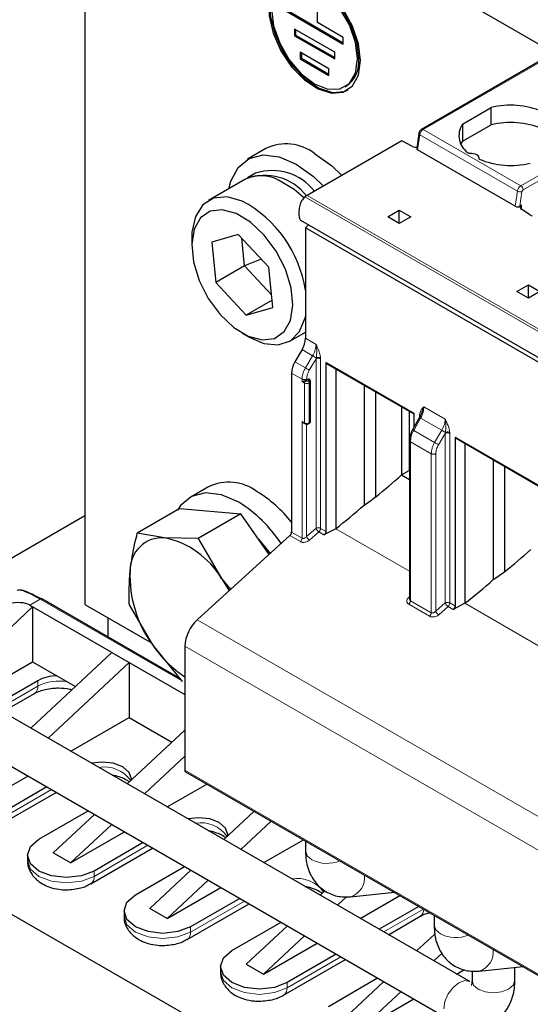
# Model space of a CAD drawing. Header units: millimetres. Extents: x 5 to 418, y 2 to 292.
# Tile 29 of 51: x 222 to 234, y 117 to 141. Entities that reach past the tile are written whole.
import ezdxf

# ---------------------------------------------------------------- set-up
doc = ezdxf.new("R2010")
doc.units = ezdxf.units.MM

msp = doc.modelspace()

# ---------------------------------------------------------------- linework, layer by layer
at = {"color": 7, "linetype": 'Continuous', "lineweight": 25}
for p, q in [((226.0914, 145.6806), (234.5767, 140.7821)), ((223.263, 144.0472), (223.263, 127.0632)), ((228.9905, 141.394), (228.9905, 142.0473)), ((228.2127, 141.6797), (229.6269, 140.8633)), ((228.241, 141.6961), (229.6269, 140.896)), ((229.6269, 141.0266), (228.9905, 141.394)), ((229.4148, 140.6592), (228.4248, 141.2307)), ((228.4248, 141.2307), (228.4248, 141.0674)), ((228.4531, 141.2143), (228.4531, 141.0837)), ((228.4531, 141.0837), (228.4248, 141.0674)), ((228.4248, 141.0674), (229.4148, 140.4959)), ((228.4531, 141.0837), (229.4148, 140.5285)), ((229.6269, 140.8633), (229.6269, 141.0266)), ((235.3779, 140.9698), (231.5544, 138.7625)), ((229.2734, 140.2509), (228.5663, 140.6591)), ((228.5663, 140.6591), (228.5663, 140.4958)), ((228.5945, 140.6428), (228.5945, 140.5121)), ((229.4148, 140.4959), (229.4148, 140.6592)), ((228.5945, 140.5121), (228.5663, 140.4958)), ((228.5663, 140.4958), (229.2734, 140.0876)), ((228.5945, 140.5121), (229.2734, 140.1202)), ((229.2734, 140.0876), (229.2734, 140.2509)), ((229.6698, 139.8092), (229.698, 139.8255)), ((232.5643, 138.8939), (233.2657, 139.2988)), ((233.2657, 138.8742), (233.2657, 139.2988)), ((232.5643, 138.8939), (232.5643, 138.4693)), ((232.5643, 138.4693), (233.2657, 138.8742)), ((231.0694, 138.4799), (228.736, 137.1328)), ((231.3345, 138.3421), (231.0694, 138.4799)), ((231.4873, 138.6612), (231.4354, 138.2916)), ((232.5643, 138.4693), (232.5233, 138.4024)), ((227.7199, 138.2875), (227.2674, 138.0262)), ((233.8625, 136.8675), (231.4583, 138.2554)), ((232.9735, 138.0269), (232.9735, 138.0513)), ((227.1986, 137.5247), (226.3077, 137.0104)), ((227.4673, 137.6798), (227.2694, 137.5655)), ((230.7229, 136.6062), (231.0058, 136.7695)), ((231.0058, 136.7695), (231.2886, 136.6062)), ((231.0058, 136.443), (231.0058, 136.7695)), ((234.017, 136.8914), (233.9765, 136.868)), ((234.2233, 136.661), (234.0127, 136.796)), ((228.5748, 136.5255), (238.1207, 131.0148)), ((231.0058, 136.443), (230.7229, 136.6062)), ((231.2886, 136.6062), (231.0058, 136.443)), ((228.6935, 136.3393), (228.7682, 136.4139)), ((238.2395, 130.8286), (228.6935, 136.3393)), ((228.6935, 136.3393), (228.6935, 133.6182)), ((225.8934, 136.0947), (225.8934, 135.8987)), ((227.0402, 136.1728), (226.387, 135.9841)), ((227.7911, 135.369), (227.0402, 136.1728)), ((227.1919, 135.3998), (227.1246, 136.0824)), ((226.387, 135.9841), (226.4848, 134.9916)), ((227.6072, 135.5659), (227.1919, 135.3998)), ((227.1919, 135.3998), (226.4848, 134.9916)), ((227.8583, 134.6864), (227.1919, 135.3998)), ((227.8888, 134.3765), (227.7911, 135.369)), ((226.4848, 134.9916), (227.2356, 134.1878)), ((233.9049, 134.7693), (234.1878, 134.9326)), ((234.1878, 134.9326), (234.4706, 134.7693)), ((234.1878, 134.606), (234.1878, 134.9326)), ((234.1878, 134.606), (233.9049, 134.7693)), ((234.4706, 134.7693), (234.1878, 134.606)), ((227.8712, 134.5547), (227.2356, 134.1878)), ((227.2356, 134.1878), (227.8888, 134.3765)), ((227.1377, 133.7433), (227.3074, 133.6453)), ((228.3075, 133.5462), (228.6935, 133.769)), ((228.6107, 133.3394), (228.437, 133.0385)), ((229.2063, 128.8575), (229.2063, 133.0218)), ((229.2063, 133.0218), (229.2294, 132.9889)), ((229.2233, 132.9917), (231.3627, 131.7567)), ((229.4417, 132.8657), (229.4417, 128.9288)), ((228.3541, 132.7597), (228.3541, 128.8452)), ((228.7671, 132.6076), (228.723, 132.583)), ((228.7875, 132.6094), (228.7671, 132.6076)), ((228.7913, 132.6071), (228.7875, 132.6094)), ((228.823, 131.5763), (228.823, 132.5562)), ((230.1399, 132.4626), (230.1399, 129.5122)), ((230.4268, 129.7104), (230.4268, 132.297)), ((231.0623, 131.9301), (231.0623, 130.2534)), ((231.2462, 131.8239), (231.2462, 130.3595)), ((231.5195, 131.7001), (231.3314, 131.3666)), ((231.3627, 131.7769), (231.3627, 131.4221)), ((231.5351, 131.7298), (231.5379, 131.7414)), ((228.6484, 131.5358), (228.6806, 131.5172)), ((228.7772, 131.5172), (228.7913, 131.5253)), ((232.3883, 127.0206), (232.3883, 131.1849)), ((232.3883, 131.1849), (232.4113, 131.152)), ((231.256, 131.1036), (231.256, 127.1886)), ((232.4053, 131.1548), (234.5447, 129.9197)), ((232.6236, 131.0287), (232.6236, 127.0919)), ((233.3219, 130.6257), (233.3219, 127.6753)), ((233.6088, 127.8735), (233.6088, 130.46)), ((231.0623, 130.2534), (231.2462, 130.3595)), ((231.0623, 130.2534), (231.256, 130.1416)), ((231.256, 130.3539), (231.2462, 130.3595)), ((226.3057, 129.9586), (225.8531, 129.6974)), ((217.3798, 125.8545), (223.263, 129.2508)), ((225.6046, 129.4222), (224.5528, 128.815)), ((225.6046, 129.4222), (227.1058, 129.2975)), ((227.1058, 129.2975), (226.0541, 128.6903)), ((227.8016, 128.2941), (227.1058, 129.2975)), ((225.2238, 128.7067), (224.5528, 128.815)), ((228.3132, 128.7588), (226.031, 126.6857)), ((229.4417, 128.9288), (229.1504, 128.7797)), ((226.0541, 128.6903), (225.2238, 128.7067)), ((226.0541, 128.6903), (226.628, 127.7019)), ((226.628, 127.7019), (226.8504, 127.43)), ((221.9053, 127.0467), (221.976, 127.0059)), ((225.6231, 125.2219), (222.2003, 127.1979)), ((223.263, 127.0632), (224.9037, 126.116)), ((224.9325, 126.0664), (224.3586, 127.0548)), ((232.6236, 127.0919), (232.3324, 126.9428)), ((221.976, 127.0059), (219.6914, 124.876)), ((223.9276, 125.8792), (221.976, 127.0059)), ((221.976, 127.0059), (221.976, 125.6504)), ((223.8286, 126.7366), (223.8286, 126.2578)), ((221.9303, 124.0171), (223.9276, 125.8792)), ((223.9276, 125.8792), (224.3519, 125.6343)), ((225.6657, 125.1699), (224.9325, 126.0664)), ((225.7237, 126.0373), (225.7237, 122.9824)), ((220.5275, 124.8142), (221.976, 125.6504)), ((221.976, 125.6504), (222.5724, 125.3062)), ((224.3519, 125.6343), (222.3545, 123.7722)), ((224.3519, 125.6343), (225.7237, 124.8424)), ((224.3519, 125.6343), (224.3519, 124.2789)), ((222.1033, 125.1851), (221.0052, 124.5512)), ((222.5724, 125.3062), (223.0297, 125.0421)), ((221.2356, 124.4182), (222.0204, 124.8713)), ((232.7405, 117.7765), (220.6561, 124.7527)), ((222.9144, 123.449), (224.3519, 124.2789)), ((224.3519, 124.2789), (225.4056, 123.6706)), ((224.3062, 122.6456), (225.7237, 123.9671)), ((220.1281, 123.8382), (232.2126, 116.862)), ((225.7237, 123.3267), (224.7304, 122.4007)), ((225.7403, 122.9458), (235.2862, 117.4351)), ((220.5335, 122.0745), (221.8583, 122.8393)), ((221.0305, 121.5567), (222.5554, 122.437)), ((222.325, 122.5699), (221.1134, 121.8704)), ((225.2903, 122.0774), (226.2674, 122.6415)), ((222.1316, 121.2826), (223.3433, 121.9821)), ((226.682, 121.274), (227.4294, 121.9707)), ((222.4851, 120.9479), (223.4984, 121.8926)), ((227.8536, 121.7258), (227.1063, 121.0291)), ((223.9227, 121.6476), (222.9094, 120.703)), ((222.9094, 120.703), (224.2342, 121.4678)), ((227.6662, 120.7059), (228.6433, 121.2699)), ((228.6959, 121.2396), (228.6959, 120.9941)), ((223.4064, 120.1851), (224.9313, 121.0654)), ((224.7009, 121.1984), (223.4892, 120.4989)), ((221.8504, 120.8908), (221.8504, 120.7601)), ((222.9094, 120.703), (222.4851, 120.9479)), ((224.5075, 119.9111), (225.7191, 120.6106)), ((224.861, 119.5763), (225.8743, 120.521)), ((219.982, 120.2865), (225.7803, 116.9392)), ((226.2986, 120.2761), (225.2853, 119.3314)), ((225.2853, 119.3314), (226.6101, 120.0962)), ((229.0579, 119.9025), (229.1824, 120.0185)), ((229.157, 119.9949), (229.159, 120.0254)), ((227.0768, 119.8268), (225.8651, 119.1273)), ((229.7049, 119.8652), (229.4822, 119.6575)), ((229.8015, 119.866), (230.8862, 119.9751)), ((230.0421, 119.3343), (231.0192, 119.8984)), ((225.2853, 119.3314), (224.861, 119.5763)), ((225.7823, 118.8135), (227.3071, 119.6938)), ((231.4858, 119.629), (230.5088, 119.0649)), ((224.2263, 119.5192), (224.2263, 119.3885)), ((230.7391, 118.9319), (231.524, 119.385)), ((231.8637, 119.4108), (231.8637, 119.1654)), ((226.8833, 118.5395), (228.095, 119.239)), ((227.2369, 118.2048), (228.2502, 119.1494)), ((228.6744, 118.9045), (227.6612, 117.9599)), ((231.4338, 118.5309), (231.8806, 118.9474)), ((227.6612, 117.9599), (228.986, 118.7247)), ((228.1581, 117.442), (229.683, 118.3223)), ((229.4527, 118.4552), (228.241, 117.7558)), ((232.0625, 118.4766), (231.8581, 118.286)), ((226.6022, 118.1476), (226.6022, 118.017)), ((227.2369, 118.2048), (227.6612, 117.9599)), ((232.4179, 117.9627), (232.6161, 118.0771)), ((232.9693, 118.0373), (234.054, 118.1464)), ((233.8531, 117.8092), (233.8531, 118.1262)), ((229.2592, 117.1679), (230.4709, 117.8674)), ((232.7971, 118.0358), (232.7971, 117.8092)), ((229.7032, 116.9175), (230.6261, 117.7779)), ((232.7971, 117.8092), (232.7972, 117.8025)), ((231.0503, 117.5329), (230.1275, 116.6726)), ((230.1553, 116.6566), (231.3619, 117.3531))]:
    msp.add_line(p, q, dxfattribs=at)
at = {"color": 7, "linetype": 'Continuous', "lineweight": 18}
for p, q in [((231.5944, 138.7585), (235.4179, 140.9658)), ((233.9985, 137.3706), (237.8221, 139.5779)), ((234.0551, 137.2726), (237.8787, 139.4799)), ((233.9985, 137.3706), (231.5944, 138.7585)), ((231.4583, 138.2554), (231.5108, 138.6293)), ((233.915, 137.2414), (231.5108, 138.6293)), ((233.8625, 136.8675), (233.915, 137.2414)), ((233.9765, 136.868), (234.0272, 137.2296)), ((238.2273, 131.586), (228.6814, 137.0968)), ((228.736, 137.1328), (238.2819, 131.6221)), ((234.017, 136.7933), (234.017, 136.8914)), ((228.6935, 133.6182), (228.9561, 133.4666)), ((228.8716, 133.1888), (228.6107, 133.3394)), ((228.6948, 132.8896), (228.8716, 133.1888)), ((228.7904, 132.8333), (228.9552, 133.1122)), ((228.9552, 133.1122), (228.9605, 133.1363)), ((228.9552, 128.9383), (228.9552, 133.1122)), ((229.0661, 133.1396), (229.0673, 133.1117)), ((229.0673, 133.1117), (229.0673, 128.9378)), ((228.6948, 132.8896), (228.437, 133.0385)), ((229.2063, 133.0218), (231.3627, 131.7769)), ((228.6108, 132.6115), (228.3541, 132.7597)), ((228.6108, 132.5509), (228.6108, 132.6115)), ((228.6723, 132.5153), (228.6108, 132.5509)), ((228.6723, 131.5355), (228.6723, 132.5153)), ((228.7006, 132.5643), (228.6881, 132.5716)), ((228.723, 132.583), (228.723, 132.611)), ((228.7713, 132.5725), (228.7572, 132.5643)), ((228.7671, 132.6076), (228.7713, 132.6052)), ((228.7996, 132.5235), (228.7855, 132.5153)), ((228.7855, 131.5355), (228.7855, 132.5153)), ((228.7996, 131.5437), (228.7996, 132.5235)), ((231.6129, 131.9329), (232.1381, 131.6296)), ((231.5318, 131.6531), (231.3611, 131.3504)), ((231.5017, 131.7063), (231.503, 131.7328)), ((231.5017, 131.6686), (231.5017, 131.7063)), ((232.0536, 131.3519), (231.5318, 131.6531)), ((228.6108, 131.571), (228.6723, 131.5355)), ((228.6108, 128.6971), (228.6108, 131.571)), ((228.723, 128.7333), (228.723, 131.5055)), ((228.7855, 131.5355), (228.7996, 131.5437)), ((231.3611, 131.3504), (231.8768, 131.0527)), ((231.8768, 131.0527), (232.0536, 131.3519)), ((231.9724, 130.9964), (232.1372, 131.2753)), ((232.1372, 131.2753), (232.1425, 131.2994)), ((232.1372, 127.1014), (232.1372, 131.2753)), ((232.2481, 131.3026), (232.2493, 131.2748)), ((232.2493, 131.2748), (232.2493, 127.1009)), ((232.3883, 131.1849), (234.5447, 129.94)), ((231.7928, 130.7746), (231.2794, 131.071)), ((231.2794, 131.071), (231.2794, 127.1565)), ((231.7928, 126.8601), (231.7928, 130.7746)), ((231.9049, 126.8964), (231.9049, 130.7741)), ((228.3132, 128.7588), (228.5698, 128.6106)), ((228.3541, 128.8452), (228.6108, 128.6971)), ((228.9552, 128.9383), (228.723, 128.7333)), ((228.7941, 128.6463), (229.0264, 128.8513)), ((229.0264, 128.8513), (229.1504, 128.7797)), ((229.0673, 128.9378), (229.2063, 128.8575)), ((229.4417, 128.9288), (231.256, 127.8814)), ((221.9053, 127.0467), (222.1603, 127.1939)), ((225.665, 125.1707), (222.1603, 127.1939)), ((231.256, 127.2546), (231.2365, 127.2363)), ((231.2384, 127.0701), (231.7518, 126.7737)), ((231.2794, 127.1565), (231.7928, 126.8601)), ((232.1372, 127.1014), (231.9049, 126.8964)), ((232.2493, 127.1009), (232.3883, 127.0206)), ((232.6236, 127.0919), (234.438, 126.0445)), ((231.9761, 126.8094), (232.2083, 127.0144)), ((232.2083, 127.0144), (232.3324, 126.9428)), ((235.577, 121.1749), (226.031, 126.6857)), ((235.2696, 120.5266), (225.7237, 126.0373)), ((222.1033, 125.0544), (222.1033, 125.1851)), ((222.1033, 125.0544), (221.1184, 124.4858)), ((225.7237, 122.9824), (235.2696, 117.4717)), ((222.4382, 122.5046), (221.1134, 121.7398)), ((224.8141, 121.133), (223.4892, 120.3682)), ((223.4892, 120.3682), (223.4892, 120.4989)), ((227.1899, 119.7615), (225.8651, 118.9967)), ((231.599, 119.5636), (230.6219, 118.9996)), ((225.8651, 118.9967), (225.8651, 119.1273)), ((229.5658, 118.3899), (228.241, 117.6251)), ((228.241, 117.6251), (228.241, 117.7558))]:
    msp.add_line(p, q, dxfattribs=at)
at = {"color": 7, "linetype": 'Continuous', "lineweight": 25, "flags": 128}
for points in [[(230.0512, 140.4551), (230.0009, 140.8692), (229.8546, 141.3045), (229.6252, 141.7224), (229.3331, 142.0858), (229.0044, 142.3622), (228.6681, 142.5273), (228.3541, 142.5662), (228.0905, 142.4756), (227.9005, 142.2635), (227.8011, 141.9488), (227.8011, 141.5593), (227.9005, 141.1298), (228.0905, 140.6984), (228.3541, 140.3034), (228.6681, 139.9798), (229.0044, 139.7566), (229.3331, 139.6535), (229.6252, 139.6796), (229.8546, 139.8326), (230.0009, 140.099), (230.0512, 140.4551)], [(228.1482, 142.5102), (228.1187, 142.4919), (227.9288, 142.2799), (227.8294, 141.9651), (227.8294, 141.5757), (227.9288, 141.1461), (228.1187, 140.7147), (228.3824, 140.3197), (228.6963, 139.9962), (229.0326, 139.7729), (229.3614, 139.6698), (229.6535, 139.6959), (229.748, 139.7389)], [(229.9805, 140.4959), (229.9286, 140.9044), (229.7779, 141.3328), (229.5433, 141.7392), (229.2476, 142.0839), (228.9198, 142.333), (228.5921, 142.4623), (228.2964, 142.459), (228.0617, 142.3235), (227.9111, 142.069), (227.8592, 141.7205), (227.9111, 141.3121), (228.0617, 140.8837), (228.2964, 140.4772), (228.5921, 140.1326), (228.9198, 139.8834), (229.2476, 139.7541), (229.5433, 139.7574), (229.7779, 139.8929), (229.9286, 140.1474), (229.9805, 140.4959)], [(230.0088, 140.5122), (229.9568, 140.9207), (229.8062, 141.3491), (229.5715, 141.7555), (229.2759, 142.1002), (228.9481, 142.3494), (228.6203, 142.4786), (228.3247, 142.4753), (228.1982, 142.4236)], [(226.804, 137.2969), (226.8533, 137.485), (227.0344, 137.825), (227.3055, 138.0469), (227.6497, 138.137), (228.0452, 138.0895), (228.4673, 137.9074)], [(228.9198, 138.1687), (229.3419, 137.8635), (229.588, 137.6247)], [(232.9696, 138.0287), (232.9733, 138.0569), (232.965, 138.0848), (232.9451, 138.1107), (232.915, 138.133), (232.8763, 138.1504), (232.8315, 138.1619), (232.7831, 138.1667), (232.7342, 138.1645)], [(228.4673, 137.9074), (228.8893, 137.6022), (229.1354, 137.3634)], [(228.6485, 137.0811), (228.4144, 137.282), (228.0293, 137.5117)], [(227.1383, 136.9973), (226.7658, 137.0995), (226.4334, 137.0666), (226.1659, 136.9011), (225.9831, 136.6152), (225.8985, 136.2302), (225.8934, 136.0947)], [(226.9889, 136.6931), (226.6469, 136.7843), (226.3446, 136.7456), (226.1066, 136.58), (225.9521, 136.3011), (225.8937, 135.9313), (225.9361, 135.5007), (226.0759, 135.0442), (226.3017, 134.5987), (226.5952, 134.2003), (226.9327, 133.8813), (227.2869, 133.6675), (227.6289, 133.5763), (227.9312, 133.6151), (228.1692, 133.7806), (228.3237, 134.0595), (228.3821, 134.4293), (228.3397, 134.8599), (228.1999, 135.3164), (227.9741, 135.7619), (227.6806, 136.1603), (227.3431, 136.4793), (226.9889, 136.6931)], [(227.3074, 133.6453), (227.6665, 133.4915), (228.0223, 133.4565), (228.325, 133.5566), (228.5523, 133.7844), (228.6873, 134.1231), (228.6935, 134.1532)], [(227.0531, 129.5786), (226.631, 129.7606), (226.2355, 129.8081), (225.8913, 129.7181), (225.6202, 129.4961), (225.5446, 129.3876)], [(227.5318, 128.6831), (227.5477, 128.6663), (227.8257, 128.316)], [(226.628, 127.7019), (226.7685, 127.4818), (226.8158, 127.3986)], [(224.4053, 122.738), (224.4072, 122.7685), (224.3524, 122.9276), (224.1963, 123.0624), (223.9628, 123.1525), (223.6872, 123.1841), (223.4233, 123.1552)], [(226.7812, 121.3664), (226.7831, 121.3969), (226.7283, 121.556), (226.5722, 121.6908), (226.3386, 121.7809), (226.0631, 121.8126), (225.7992, 121.7837)], [(223.4892, 120.4989), (223.1778, 120.3787), (222.8104, 120.3366), (222.443, 120.3787), (222.1316, 120.4989), (221.9235, 120.6787), (221.8504, 120.8908), (221.9235, 121.1028), (222.1316, 121.2826)], [(225.8651, 119.1273), (225.5537, 119.0072), (225.1863, 118.965), (224.8189, 119.0072), (224.5075, 119.1273), (224.2994, 119.3071), (224.2263, 119.5192), (224.2994, 119.7313), (224.5075, 119.9111)], [(228.241, 117.7558), (227.9295, 117.6356), (227.5622, 117.5934), (227.1948, 117.6356), (226.8833, 117.7558), (226.6752, 117.9355), (226.6022, 118.1476), (226.6752, 118.3597), (226.8833, 118.5395)]]:
    msp.add_lwpolyline(points, dxfattribs=at)
at = {"color": 7, "linetype": 'Continuous', "lineweight": 18, "flags": 128}
for points in [[(231.5108, 138.6293), (231.5008, 138.6361), (231.4934, 138.6434), (231.4888, 138.6509), (231.4871, 138.6585), (231.4872, 138.661)], [(228.6959, 120.9941), (228.7361, 120.8775), (228.8505, 120.7786)], [(221.8504, 120.7601), (221.9235, 120.548), (222.1316, 120.3682), (222.443, 120.2481), (222.8104, 120.2059), (223.1778, 120.2481), (223.4892, 120.3682)], [(224.2263, 119.3885), (224.2994, 119.1765), (224.5075, 118.9967), (224.8189, 118.8765), (225.1863, 118.8343), (225.5537, 118.8765), (225.8651, 118.9967)], [(231.8637, 119.1654), (231.9039, 119.0487), (232.0184, 118.9499)], [(226.6022, 118.017), (226.6752, 117.8049), (226.8833, 117.6251), (227.1948, 117.505), (227.5622, 117.4628), (227.9295, 117.505), (228.241, 117.6251)], [(232.7404, 117.7766), (232.6194, 117.8), (232.4766, 117.7504), (232.3337, 117.6351), (232.2126, 117.4717), (232.1316, 117.2851), (232.1032, 117.1037)], [(232.7972, 117.8025), (232.8373, 117.6926), (232.9517, 117.5937)], [(232.9517, 117.5937), (233.123, 117.5276), (233.3251, 117.5044), (233.5271, 117.5276), (233.6984, 117.5937), (233.8129, 117.6926), (233.8531, 117.8092)]]:
    msp.add_lwpolyline(points, dxfattribs=at)
at = {"color": 7, "linetype": 'Continuous', "lineweight": 25}
for centre, radius, start, end in [((229.2852, 140.4259), 0.7286, 304.5077, 6.80448), ((233.7451, 137.2888), 2.0664, 67.7032, 103.41394), ((233.7451, 136.8642), 2.0664, 67.7032, 103.41394), ((232.9839, 138.6072), 0.5082, 145.66484, 240.5746), ((228.2227, 137.2471), 1.1555, 52.89507, 115.79447), ((231.4146, 138.5114), 0.1873, 244.68343, 278.04784), ((233.7536, 139.9406), 2.0664, 247.7032, 283.41394), ((227.8797, 136.4369), 1.3095, 37.65849, 108.3542), ((227.6017, 136.7353), 0.8863, 61.15555, 117.04709), ((227.6953, 136.3429), 1.2865, 37.29677, 110.98297), ((225.7252, 134.3475), 3.0031, 8.72782, 61.92998), ((229.0187, 136.6453), 0.5636, 120.11177, 126.76352), ((234.0348, 136.8428), 0.0517, 110.12946, 244.6761), ((234.6295, 137.2962), 0.754, 237.40416, 242.60122), ((228.1168, 133.6379), 0.5771, 328.85627, 358.0435), ((228.9309, 132.74), 0.5771, 148.85627, 178.0435), ((228.6734, 132.6757), 0.1052, 278.04527, 298.13043), ((226.8085, 128.9183), 1.1555, 52.89507, 115.79447), ((225.8125, 127.0757), 3.2414, 38.36173, 58.5111), ((225.2851, 126.7201), 3.361, 33.2307, 58.26379), ((228.2289, 128.8516), 0.1254, 312.20975, 357.06846), ((225.175, 127.909), 0.7992, 86.49551, 181.44022), ((224.7873, 126.6132), 2.1386, 30.60242, 78.22197), ((227.2208, 127.7612), 2.8476, 177.42888, 216.52552), ((222.1836, 127.1624), 0.0392, 64.79972, 126.51074), ((226.6627, 125.9892), 0.9403, 132.20975, 177.06846), ((227.25, 127.6217), 2.791, 213.86651, 236.84808), ((222.5855, 124.2863), 1.0199, 90.73744, 118.21458), ((225.7617, 122.9776), 0.0384, 172.74417, 235.94365)]:
    msp.add_arc(centre, radius, start, end, dxfattribs=at)
at = {"color": 7, "linetype": 'Continuous', "lineweight": 18}
for centre, radius, start, end in [((231.6963, 138.6009), 0.1877, 122.90677, 171.3096), ((231.5711, 138.728), 0.0383, 52.74423, 115.98), ((234.1005, 137.213), 0.1877, 122.90677, 171.3096), ((233.9854, 137.3707), 0.1472, 241.43736, 286.52385), ((233.9323, 137.267), 0.1229, 2.60538, 57.39453), ((234.0891, 137.2201), 0.0626, 122.90677, 171.30959), ((228.7337, 132.5125), 0.0615, 122.60482, 177.39457), ((228.7289, 132.6245), 0.123, 242.60967, 297.39033), ((228.7241, 132.5125), 0.0615, 2.60534, 57.39635), ((228.783, 132.5888), 0.0202, 66.00162, 125.59063), ((228.7382, 132.5207), 0.0615, 2.60543, 57.39518), ((228.7829, 132.5602), 0.0403, 294.41588, 353.83361), ((228.6919, 131.5333), 0.0197, 173.67279, 235.29737), ((228.7289, 131.6447), 0.123, 242.60967, 297.39033), ((228.7659, 131.5333), 0.0197, 304.50055, 6.34559), ((228.7796, 131.5417), 0.0201, 305.69797, 5.62039), ((228.783, 131.5803), 0.0402, 294.37466, 354.3052), ((229.0107, 128.8283), 0.1233, 62.65648, 116.76622), ((229.0929, 128.9856), 0.1456, 198.93883, 220.72241), ((229.1218, 129.0018), 0.1782, 218.61101, 237.60925), ((228.9421, 128.9442), 0.1254, 312.20975, 357.06847), ((228.4856, 128.7035), 0.1254, 312.20975, 357.06846), ((228.8869, 128.7948), 0.1751, 200.55328, 238.0041), ((232.1927, 126.9914), 0.1233, 62.65648, 116.76622), ((232.2749, 127.1487), 0.1456, 198.93883, 220.72241), ((232.3038, 127.1649), 0.1782, 218.61101, 237.60925), ((232.1241, 127.1073), 0.1254, 312.20975, 357.06847), ((231.6676, 126.8665), 0.1254, 312.20973, 357.06863), ((232.0689, 126.9578), 0.1751, 200.55328, 238.0041), ((222.6122, 124.0723), 1.1062, 78.54876, 117.3892), ((221.913, 125.0302), 0.1918, 304.05635, 7.25583), ((223.7389, 122.2625), 0.7997, 35.33131, 99.68501), ((226.1147, 120.8909), 0.7997, 35.33131, 99.68501), ((229.2262, 121.5116), 0.8237, 242.86313, 292.56218), ((223.2939, 120.3465), 0.1965, 304.31, 6.36286), ((228.4906, 119.5193), 0.7997, 35.33131, 99.68501), ((229.6662, 120.3327), 0.4858, 286.11869, 8.18341), ((231.4186, 119.5418), 0.1889, 303.90505, 5.26908), ((225.6698, 118.9749), 0.1965, 304.31, 6.36286), ((232.394, 119.6829), 0.8237, 242.86313, 292.56218), ((232.834, 118.5039), 0.4858, 286.11869, 8.18341), ((228.0457, 117.6033), 0.1965, 304.31, 6.36286)]:
    msp.add_arc(centre, radius, start, end, dxfattribs=at)
at = {"color": 7, "linetype": 'Continuous', "lineweight": 25}
for centre, major_axis, ratio, start_param, end_param in [((231.5158, 138.2885), (0.0806, 0.0011), 0.5771525, 3.0530223, 3.9116887), ((233.9199, 136.9006), (0.0806, 0.0011), 0.5771525, 3.9116887, 5.482485), ((226.6932, 137.1852), (7.7421, 9.1904), 0.6640813, 4.4332289, 4.5039683), ((226.3818, 137.3649), (9.0024, 8.2349), 0.6979427, 4.5037384, 4.5325959), ((226.9167, 137.0562), (6.8046, 9.8086), 0.6252699, 4.2581079, 4.3384103), ((229.1292, 128.8368), (0.0693, 0.0473), 0.7152301, 4.5375729, 5.8291166), ((229.8752, 135.3482), (7.7421, 9.1904), 0.6640813, 4.4332289, 4.5039683), ((229.5638, 135.528), (9.0024, 8.2349), 0.6979427, 4.5037384, 4.5325959), ((230.0986, 135.2192), (6.8046, 9.8086), 0.6252699, 4.2581079, 4.3384103), ((218.225, 123.6156), (3.7596, 3.3672), 0.2467541, 0.0807329, 0.3985566), ((232.3111, 126.9998), (0.0693, 0.0473), 0.7152301, 4.5375729, 5.8291166)]:
    msp.add_ellipse(centre, major_axis=major_axis, ratio=ratio, start_param=start_param, end_param=end_param, dxfattribs=at)
for points, knots in [([(231.5544, 138.7625), (231.5457, 138.7565), (231.5255, 138.7427), (231.5014, 138.7097), (231.4902, 138.6798), (231.4876, 138.6632), (231.4873, 138.6612)], [0, 0, 0, 0, 0.2539542, 0.5926686, 0.9513656, 1, 1, 1, 1]), ([(228.6814, 137.0968), (228.6664, 137.0838), (228.6363, 137.0577), (228.5949, 136.9959), (228.5549, 136.9036), (228.528, 136.7616), (228.531, 136.6362), (228.5527, 136.5521), (228.5705, 136.5346), (228.5769, 136.5283)], [0, 0, 0, 0, 0.089599, 0.1790566, 0.3012241, 0.5044609, 0.8259119, 0.9381852, 1, 1, 1, 1]), ([(228.6108, 132.5509), (228.611, 132.5509), (228.6139, 132.5516), (228.6241, 132.5543), (228.6425, 132.5599), (228.6666, 132.5672), (228.6814, 132.5702), (228.6881, 132.5716)], [0, 0, 0, 0, 0.0120572, 0.1589954, 0.5234371, 0.7821766, 1, 1, 1, 1]), ([(228.822, 132.5558), (228.8222, 132.5599), (228.8226, 132.5718), (228.8126, 132.59), (228.8006, 132.6024), (228.7922, 132.6064), (228.7911, 132.6069)], [0, 0, 0, 0, 0.1908956, 0.5613108, 0.9458475, 1, 1, 1, 1]), ([(231.6129, 131.9329), (231.5974, 131.8902), (231.5677, 131.8088), (231.528, 131.7114), (231.5091, 131.6651)], [0, 0, 0, 0, 0.5238878, 1, 1, 1, 1]), ([(228.6108, 131.571), (228.611, 131.5707), (228.6139, 131.5667), (228.6242, 131.5543), (228.6365, 131.5412), (228.6477, 131.5365), (228.6485, 131.5361)], [0, 0, 0, 0, 0.0218211, 0.2877497, 0.9473158, 1, 1, 1, 1]), ([(228.6808, 131.5174), (228.6849, 131.5152), (228.6948, 131.5098), (228.7115, 131.5058), (228.7237, 131.5053), (228.7289, 131.5051)], [0, 0, 0, 0, 0.28691733, 0.69343368, 1, 1, 1, 1]), ([(228.7289, 131.5051), (228.7396, 131.506), (228.7546, 131.5074), (228.7702, 131.5131), (228.7751, 131.5164), (228.7768, 131.5176)], [0, 0, 0, 0, 0.630032, 0.8732732, 1, 1, 1, 1]), ([(228.7913, 131.5253), (228.7956, 131.5282), (228.8045, 131.5342), (228.8146, 131.5466), (228.8217, 131.561), (228.8226, 131.5712), (228.823, 131.5763)], [0, 0, 0, 0, 0.2271035, 0.4738245, 0.7340911, 1, 1, 1, 1]), ([(231.3314, 131.3666), (231.3203, 131.3453), (231.2979, 131.3024), (231.2745, 131.2348), (231.2589, 131.1671), (231.257, 131.1248), (231.256, 131.1036)], [0, 0, 0, 0, 0.2474483, 0.4965224, 0.7473327, 1, 1, 1, 1]), ([(224.3761, 127.889), (224.4096, 128.1169), (224.454, 128.419), (224.5333, 128.737), (224.5528, 128.815)], [0, 0, 0, 0, 0.7546146, 1, 1, 1, 1]), ([(224.3586, 127.0548), (224.3581, 127.063), (224.3413, 127.325), (224.359, 127.6115), (224.3761, 127.889)], [0, 0, 0, 0, 0.03144935, 1, 1, 1, 1]), ([(222.1603, 127.1939), (222.0878, 127.2344), (221.9404, 127.3168), (221.7747, 127.39), (221.6513, 127.4274), (221.6165, 127.416), (221.5984, 127.4101)], [0, 0, 0, 0, 0.23750139, 0.48321551, 0.7301644, 1, 1, 1, 1]), ([(231.2785, 127.2581), (231.2743, 127.2522), (231.2666, 127.2413), (231.2581, 127.2211), (231.255, 127.2019), (231.2573, 127.185), (231.2622, 127.1731), (231.2694, 127.1633), (231.2761, 127.1587), (231.2794, 127.1565)], [0, 0, 0, 0, 0.165929, 0.3096489, 0.5301871, 0.6561172, 0.7757175, 0.88997, 1, 1, 1, 1]), ([(222.0226, 124.8713), (222.0254, 124.8733), (222.0543, 124.8942), (222.1481, 124.9328), (222.2923, 124.9759), (222.4511, 125.0017), (222.6561, 125.0115), (222.8268, 124.9975), (222.9301, 124.9722), (222.9496, 124.9674)], [0, 0, 0, 0, 0.0182548, 0.1889075, 0.3415603, 0.5191051, 0.663726, 0.9366564, 1, 1, 1, 1]), ([(223.9319, 122.8616), (223.9432, 122.8608), (223.9913, 122.857), (224.0845, 122.8302), (224.2054, 122.79), (224.3058, 122.736), (224.3412, 122.7058), (224.3566, 122.6926)], [0, 0, 0, 0, 0.0555027, 0.2369409, 0.5181595, 0.7899706, 1, 1, 1, 1]), ([(226.3078, 121.4901), (226.3191, 121.4892), (226.3672, 121.4854), (226.4604, 121.4587), (226.5813, 121.4184), (226.6817, 121.3645), (226.7171, 121.3342), (226.7325, 121.3211)], [0, 0, 0, 0, 0.0555027, 0.2369409, 0.5181595, 0.7899706, 1, 1, 1, 1]), ([(228.6959, 120.9941), (228.6995, 120.9131), (228.7085, 120.708), (228.8019, 120.4091), (228.9963, 120.127), (229.2729, 119.9319), (229.5566, 119.8544), (229.7356, 119.8629), (229.8015, 119.866)], [0, 0, 0, 0, 0.1305059, 0.3301519, 0.5165202, 0.6991372, 0.8892181, 1, 1, 1, 1]), ([(221.8585, 120.7615), (221.856, 120.7442), (221.8412, 120.6426), (221.92, 120.4533), (222.073, 120.2708), (222.2589, 120.154), (222.4549, 120.0784), (222.6421, 120.0416), (222.7676, 120.038), (222.8104, 120.0368)], [0, 0, 0, 0, 0.0403223, 0.2372324, 0.4445074, 0.5955748, 0.7349662, 0.9096366, 1, 1, 1, 1]), ([(222.8104, 120.0368), (222.93, 120.046), (223.0961, 120.0588), (223.2911, 120.1232), (223.3652, 120.1674), (223.4022, 120.1895)], [0, 0, 0, 0, 0.5620699, 0.7808812, 1, 1, 1, 1]), ([(228.6837, 120.1185), (228.6949, 120.1176), (228.743, 120.1138), (228.8363, 120.0871), (228.9571, 120.0469), (229.0575, 119.9929), (229.0929, 119.9627), (229.1084, 119.9495)], [0, 0, 0, 0, 0.0555027, 0.2369409, 0.5181595, 0.7899706, 1, 1, 1, 1]), ([(224.2344, 119.3899), (224.2318, 119.3726), (224.2171, 119.271), (224.2959, 119.0817), (224.4489, 118.8993), (224.6348, 118.7824), (224.8307, 118.7068), (225.018, 118.67), (225.1435, 118.6665), (225.1863, 118.6653)], [0, 0, 0, 0, 0.0403223, 0.2372324, 0.4445074, 0.5955748, 0.7349662, 0.9096366, 1, 1, 1, 1]), ([(231.5261, 119.385), (231.5289, 119.387), (231.5578, 119.4079), (231.6385, 119.4428), (231.7215, 119.4654), (231.7539, 119.4742)], [0, 0, 0, 0, 0.0611855, 0.6331695, 1, 1, 1, 1]), ([(231.8637, 119.1654), (231.8673, 119.0843), (231.8764, 118.8793), (231.9698, 118.5804), (232.1641, 118.2982), (232.4407, 118.1032), (232.7244, 118.0256), (232.9034, 118.0341), (232.9693, 118.0373)], [0, 0, 0, 0, 0.1305059, 0.3301519, 0.5165202, 0.6991372, 0.8892181, 1, 1, 1, 1]), ([(225.1863, 118.6653), (225.3059, 118.6745), (225.472, 118.6872), (225.667, 118.7517), (225.741, 118.7958), (225.7781, 118.8179)], [0, 0, 0, 0, 0.5620699, 0.7808812, 1, 1, 1, 1]), ([(226.6102, 118.0183), (226.6077, 118.0011), (226.5929, 117.8995), (226.6717, 117.7101), (226.8247, 117.5277), (227.0107, 117.4109), (227.2066, 117.3352), (227.3939, 117.2985), (227.5194, 117.2949), (227.5622, 117.2937)], [0, 0, 0, 0, 0.0403223, 0.2372324, 0.4445074, 0.5955748, 0.7349662, 0.9096366, 1, 1, 1, 1]), ([(232.2126, 116.862), (232.2846, 116.8246), (232.4667, 116.7299), (232.7723, 116.6613), (233.1135, 116.6888), (233.4217, 116.8303), (233.6588, 117.0707), (233.8108, 117.3888), (233.8516, 117.645), (233.8529, 117.7933), (233.8531, 117.8092)], [0, 0, 0, 0, 0.0995501, 0.2518275, 0.3939811, 0.5332773, 0.6782619, 0.8191321, 0.9805887, 1, 1, 1, 1]), ([(232.7971, 117.8092), (232.7962, 117.783), (232.7938, 117.7164), (232.7736, 117.6817), (232.7802, 117.6891), (232.7811, 117.6902)], [0, 0, 0, 0, 0.3577149, 0.9064846, 1, 1, 1, 1]), ([(227.5622, 117.2937), (227.6817, 117.3029), (227.8478, 117.3157), (228.0429, 117.3801), (228.1169, 117.4242), (228.154, 117.4463)], [0, 0, 0, 0, 0.56206994, 0.78088116, 1, 1, 1, 1])]:
    msp.add_open_spline(points, degree=3, knots=knots, dxfattribs=at)
at = {"color": 7, "linetype": 'Continuous', "lineweight": 18}
for points, knots in [([(228.9561, 133.4666), (228.9521, 133.4228), (228.946, 133.3561), (228.9103, 133.2599), (228.8846, 133.2127), (228.8716, 133.1888)], [0, 0, 0, 0, 0.4849908, 0.7390196, 1, 1, 1, 1]), ([(228.9561, 133.4666), (228.9572, 133.4642), (228.9778, 133.4203), (229.012, 133.341), (229.0517, 133.2322), (229.0616, 133.1687), (229.0661, 133.1396)], [0, 0, 0, 0, 0.02153155, 0.40465632, 0.72700729, 1, 1, 1, 1]), ([(228.9605, 133.1363), (228.9675, 133.1895), (228.9822, 133.3014), (228.9651, 133.4098), (228.9561, 133.4666)], [0, 0, 0, 0, 0.47608402, 1, 1, 1, 1]), ([(228.9605, 133.1363), (228.9543, 133.14), (228.9417, 133.1473), (228.9176, 133.1615), (228.8928, 133.1761), (228.8787, 133.1846), (228.8716, 133.1888)], [0, 0, 0, 0, 0.2499993, 0.4999996, 0.7499998, 1, 1, 1, 1]), ([(228.9605, 133.1363), (228.9685, 133.1394), (228.9849, 133.1457), (229.0147, 133.1492), (229.0439, 133.1475), (229.0588, 133.1422), (229.0661, 133.1396)], [0, 0, 0, 0, 0.2416153, 0.5000026, 0.7583885, 1, 1, 1, 1]), ([(228.6108, 132.6115), (228.6148, 132.6553), (228.6209, 132.722), (228.6563, 132.8185), (228.6819, 132.8657), (228.6948, 132.8896)], [0, 0, 0, 0, 0.485236, 0.7392048, 1, 1, 1, 1]), ([(228.723, 132.611), (228.7261, 132.6473), (228.7325, 132.72), (228.7711, 132.7956), (228.7904, 132.8333)], [0, 0, 0, 0, 0.5001435, 1, 1, 1, 1]), ([(228.7572, 132.5643), (228.7531, 132.5624), (228.7449, 132.5586), (228.7314, 132.5573), (228.721, 132.5578), (228.7108, 132.5595), (228.7047, 132.5624), (228.7006, 132.5643)], [0, 0, 0, 0, 0.2480359, 0.4991028, 0.6261667, 0.7487051, 1, 1, 1, 1]), ([(228.7713, 132.6052), (228.7746, 132.6028), (228.7813, 132.5981), (228.7835, 132.5903), (228.7826, 132.5843), (228.7797, 132.5784), (228.7747, 132.5749), (228.7713, 132.5725)], [0, 0, 0, 0, 0.2480366, 0.4991028, 0.6261663, 0.7487045, 1, 1, 1, 1]), ([(231.503, 131.7328), (231.5148, 131.7756), (231.5376, 131.8581), (231.5885, 131.9086), (231.6129, 131.9329)], [0, 0, 0, 0, 0.5194225, 1, 1, 1, 1]), ([(231.5318, 131.6531), (231.5551, 131.701), (231.6016, 131.7964), (231.6092, 131.8875), (231.6129, 131.9329)], [0, 0, 0, 0, 0.5013234, 1, 1, 1, 1]), ([(231.5091, 131.6651), (231.5063, 131.6667), (231.5006, 131.67), (231.5031, 131.6689), (231.5131, 131.6635), (231.5256, 131.6565), (231.5318, 131.6531)], [0, 0, 0, 0, 0.2499993, 0.4999996, 0.7499998, 1, 1, 1, 1]), ([(232.1381, 131.6296), (232.1341, 131.5859), (232.1279, 131.5192), (232.0923, 131.423), (232.0666, 131.3758), (232.0536, 131.3519)], [0, 0, 0, 0, 0.4849908, 0.7390196, 1, 1, 1, 1]), ([(232.1381, 131.6296), (232.1392, 131.6273), (232.1597, 131.5834), (232.194, 131.5041), (232.2337, 131.3952), (232.2436, 131.3317), (232.2481, 131.3026)], [0, 0, 0, 0, 0.0215316, 0.4046563, 0.7270073, 1, 1, 1, 1]), ([(232.1425, 131.2994), (232.1495, 131.3526), (232.1642, 131.4644), (232.1471, 131.5728), (232.1381, 131.6296)], [0, 0, 0, 0, 0.476084, 1, 1, 1, 1]), ([(231.3611, 131.3504), (231.3485, 131.3263), (231.3237, 131.2786), (231.2892, 131.1817), (231.2833, 131.1148), (231.2794, 131.071)], [0, 0, 0, 0, 0.2607955, 0.5147643, 1, 1, 1, 1]), ([(232.0536, 131.3519), (232.0606, 131.3477), (232.0748, 131.3392), (232.0996, 131.3246), (232.1237, 131.3104), (232.1362, 131.303), (232.1425, 131.2994)], [0, 0, 0, 0, 0.2500002, 0.5000004, 0.7500007, 1, 1, 1, 1]), ([(232.1425, 131.2994), (232.1505, 131.3025), (232.1669, 131.3088), (232.1967, 131.3123), (232.2258, 131.3106), (232.2408, 131.3052), (232.2481, 131.3026)], [0, 0, 0, 0, 0.24161528, 0.50000264, 0.75838854, 1, 1, 1, 1]), ([(231.7928, 130.7746), (231.7968, 130.8184), (231.8029, 130.8851), (231.8383, 130.9815), (231.8639, 131.0288), (231.8768, 131.0527)], [0, 0, 0, 0, 0.485236, 0.7392048, 1, 1, 1, 1]), ([(231.9049, 130.7741), (231.9081, 130.8104), (231.9144, 130.8831), (231.9531, 130.9587), (231.9724, 130.9964)], [0, 0, 0, 0, 0.5001435, 1, 1, 1, 1]), ([(228.5698, 128.6106), (228.5782, 128.6065), (228.5951, 128.5982), (228.6252, 128.5921), (228.6572, 128.5909), (228.6983, 128.5961), (228.7484, 128.6121), (228.7788, 128.6349), (228.7941, 128.6463)], [0, 0, 0, 0, 0.1325124, 0.2671005, 0.3953711, 0.527642, 0.7624024, 1, 1, 1, 1]), ([(228.6108, 128.6971), (228.6148, 128.6952), (228.6228, 128.6913), (228.6375, 128.6894), (228.6538, 128.6905), (228.6736, 128.6959), (228.6988, 128.7088), (228.7141, 128.7243), (228.723, 128.7333)], [0, 0, 0, 0, 0.1184731, 0.2423108, 0.3728933, 0.511399, 0.7150072, 1, 1, 1, 1]), ([(222.2051, 127.1943), (222.1366, 127.2327), (221.9965, 127.3113), (221.8405, 127.3829), (221.736, 127.4182), (221.71, 127.4112), (221.6988, 127.4083)], [0, 0, 0, 0, 0.2532291, 0.5175498, 0.792492, 1, 1, 1, 1]), ([(231.2365, 127.2363), (231.2236, 127.2217), (231.1981, 127.1926), (231.1876, 127.1436), (231.1988, 127.1074), (231.218, 127.0836), (231.2316, 127.0746), (231.2384, 127.0701)], [0, 0, 0, 0, 0.2595225, 0.5141041, 0.7585282, 0.878895, 1, 1, 1, 1]), ([(231.7518, 126.7737), (231.7602, 126.7696), (231.7771, 126.7612), (231.8072, 126.7552), (231.8392, 126.754), (231.8803, 126.7591), (231.9303, 126.7752), (231.9608, 126.7979), (231.9761, 126.8094)], [0, 0, 0, 0, 0.1325124, 0.2671005, 0.3953711, 0.527642, 0.7624024, 1, 1, 1, 1]), ([(231.7928, 126.8601), (231.7967, 126.8583), (231.8048, 126.8544), (231.8195, 126.8525), (231.8358, 126.8536), (231.8556, 126.859), (231.8808, 126.8719), (231.896, 126.8874), (231.9049, 126.8964)], [0, 0, 0, 0, 0.1184731, 0.2423108, 0.3728933, 0.511399, 0.7150072, 1, 1, 1, 1])]:
    msp.add_open_spline(points, degree=3, knots=knots, dxfattribs=at)
for points in [[(228.9552, 133.1122), (228.9635, 133.1159), (228.98, 133.1232), (229.0115, 133.1263), (229.0428, 133.1229), (229.0592, 133.1154), (229.0673, 133.1117)], [(228.7904, 132.8333), (228.7843, 132.8369), (228.772, 132.844), (228.746, 132.8593), (228.7185, 132.8755), (228.7027, 132.8849), (228.6948, 132.8896)], [(228.723, 132.611), (228.7147, 132.6073), (228.6981, 132.6), (228.6667, 132.597), (228.6353, 132.6003), (228.619, 132.6078), (228.6108, 132.6115)], [(231.3436, 131.3594), (231.3393, 131.3619), (231.3308, 131.3668), (231.331, 131.367), (231.3406, 131.3618), (231.3543, 131.3542), (231.3611, 131.3504)], [(232.1372, 131.2753), (232.1454, 131.279), (232.162, 131.2863), (232.1935, 131.2893), (232.2248, 131.286), (232.2411, 131.2785), (232.2493, 131.2748)], [(231.8768, 131.0527), (231.8847, 131.048), (231.9004, 131.0386), (231.928, 131.0223), (231.954, 131.007), (231.9663, 131), (231.9724, 130.9964)], [(231.9049, 130.7741), (231.8967, 130.7704), (231.8801, 130.763), (231.8486, 130.76), (231.8173, 130.7634), (231.801, 130.7709), (231.7928, 130.7746)], [(231.2384, 127.0701), (231.2441, 127.0759), (231.2555, 127.0876), (231.2687, 127.1104), (231.2777, 127.1344), (231.2788, 127.1491), (231.2794, 127.1565)]]:
    msp.add_open_spline(points, degree=3, dxfattribs=at)
at = {"color": 7, "linetype": 'Continuous', "lineweight": 25}
msp.add_open_spline([(231.2794, 131.071), (231.2729, 131.0757), (231.2599, 131.0851), (231.2542, 131.1032), (231.2594, 131.1214), (231.2721, 131.1309), (231.2784, 131.1357)], degree=3, dxfattribs=at)

doc.saveas('drawing.dxf')
